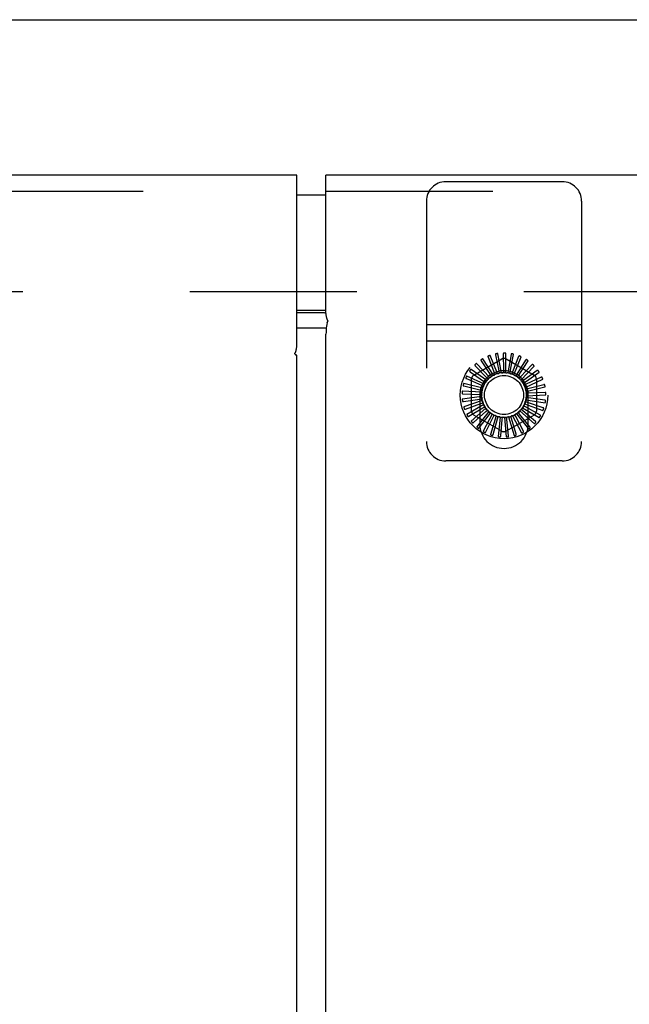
# Model space of a CAD drawing. Header units: inches. Extents: x 0 to 195, y 0 to 126.
# Tile 25 of 41: x 78.08 to 82, y 71.54 to 77.88. Entities that reach past the tile are written whole.
import ezdxf

# ---------------------------------------------------------------- set-up
doc = ezdxf.new("R2010")
doc.units = ezdxf.units.IN
doc.header["$LTSCALE"] = 10.747126
doc.header["$MEASUREMENT"] = 0
doc.linetypes.add('HIDDEN', pattern=[0.2, 0.1, -0.1])
doc.layers.get('0').update_dxf_attribs({"linetype": 'CONTINUOUS'})
for name, color, linetype in [('DEFAULT_2', 8, 'HIDDEN'), ('DIMENSIONS', 7, 'CONTINUOUS'), ('MASTER_DOOR_ASSEMBLY', 7, 'CONTINUOUS'), ('SLAVE_DOOR_ASSEMBLY', 7, 'CONTINUOUS')]:
    doc.layers.add(name, color=color, linetype=linetype)
doc.styles.get("Standard").update_dxf_attribs({"font": 'arial.ttf'})
doc.dimstyles.new('DIMSTYLE_1', dxfattribs={"dimtxt": 0.862069, "dimasz": 1.149425, "dimexe": 0.09, "dimexo": 0.07, "dimgap": 0.0375, "dimtad": 0, "dimtih": 1, "dimtoh": 1, "dimzin": 4, "dimdsep": 46, "dimtxsty": 'Standard', "dimblk": '_FILLED', "dimblk1": '_FILLED', "dimblk2": '_FILLED', "dimcen": 0.09, "dimazin": 1, "dimtfac": 1, "dimtdec": 3, "dimtofl": 0, "dimtmove": 0, "dimatfit": 3, "dimldrblk": '_FILLED', "dimfxl": 0, "dimtolj": 1, "dimtzin": 4, "dimarcsym": 0})

# ---------------------------------------------------------------- blocks, each defined once
blk = doc.blocks.new('_FILLED')
at = {"color": 0, "linetype": 'ByBlock'}
blk.add_solid([(0, 0), (-1, 0.2), (-1, -0.2)], dxfattribs=at)
blk = doc.blocks.new('*D15')
at = {"layer": 'DIMENSIONS', "color": 2, "linetype": 'Continuous'}
for p, q in [((82.0013, 57.7626), (82.0013, 55.7145)), ((82.0013, 56.7489), (79.7025, 56.7489)), ((87.0482, 56.7489), (89.2888, 56.7489))]:
    blk.add_line(p, q, dxfattribs=at)
at = {"layer": 'DIMENSIONS', "color": 2, "linetype": 'Continuous', "xscale": 1.1494252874, "yscale": 1.1494252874, "zscale": 1.1494252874}
blk.add_blockref('_FILLED', (82.0013, 56.7489), dxfattribs=at)
at = {"layer": 'DIMENSIONS', "color": 2, "linetype": 'Continuous', "xscale": 1.1494252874, "yscale": 1.1494252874, "zscale": 1.1494252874, "rotation": 180}
blk.add_blockref('_FILLED', (87.0482, 56.7489), dxfattribs=at)
at = {"layer": 'DIMENSIONS', "color": 2, "linetype": 'Continuous', "insert": (89.7199, 57.18), "char_height": 0.86207, "width": 2.342648, "attachment_point": 1, "line_spacing_factor": 0.9}
blk.add_mtext('5.05', dxfattribs=at)

msp = doc.modelspace()

# ---------------------------------------------------------------- linework, layer by layer
at = {"color": 3, "linetype": 'Continuous'}
msp.add_line((55.9792, 77.8802), (87.3712, 77.8802), dxfattribs=at)
at = {"layer": 'DEFAULT_2', "color": 8, "linetype": 'HIDDEN'}
msp.add_line((57.6772, 76.1302), (85.6732, 76.1302), dxfattribs=at)
at = {"layer": 'MASTER_DOOR_ASSEMBLY', "color": 3, "linetype": 'Continuous'}
for p, q in [((79.8607, 76.8802), (56.3022, 76.8802)), ((79.8607, 75.7797), (79.8607, 76.8802)), ((79.8607, 75.7212), (79.8539, 75.7212)), ((79.8607, 9.1732), (79.8607, 75.7212))]:
    msp.add_line(p, q, dxfattribs=at)
at = {"layer": 'MASTER_DOOR_ASSEMBLY', "color": 8, "linetype": 'HIDDEN'}
msp.add_line((56.3022, 76.7762), (79.8607, 76.7762), dxfattribs=at)
at = {"layer": 'MASTER_DOOR_ASSEMBLY', "color": 7, "linetype": 'Continuous'}
for p, q in [((79.9507, 76.7502), (79.8607, 76.7502)), ((79.8607, 76.0102), (79.9507, 76.0102))]:
    msp.add_line(p, q, dxfattribs=at)
at = {"layer": 'MASTER_DOOR_ASSEMBLY', "color": 3, "linetype": 'Continuous'}
for points in [[(79.849, 75.7335), (79.8495, 75.7343), (79.85, 75.7352), (79.8506, 75.7363), (79.8512, 75.7375), (79.8519, 75.7389), (79.8525, 75.7404), (79.8532, 75.7422), (79.8538, 75.7442), (79.8545, 75.7462), (79.8551, 75.7484), (79.8558, 75.7509), (79.8564, 75.7536), (79.857, 75.7563), (79.8576, 75.7591), (79.8581, 75.762), (79.8586, 75.765), (79.8591, 75.7681), (79.8597, 75.7716), (79.8602, 75.7754), (79.8607, 75.7797)], [(79.8512, 75.7249), (79.8492, 75.7275), (79.8485, 75.7284), (79.8479, 75.7292), (79.8476, 75.7298), (79.8474, 75.7303), (79.8474, 75.7308), (79.8476, 75.7313), (79.8478, 75.7317), (79.8481, 75.7322), (79.849, 75.7335)], [(79.8539, 75.7212), (79.8524, 75.7232), (79.8512, 75.7249)]]:
    msp.add_lwpolyline(points, dxfattribs=at)
at = {"layer": 'SLAVE_DOOR_ASSEMBLY', "color": 3, "linetype": 'Continuous'}
for p, q in [((80.0482, 75.9899), (80.0482, 76.8802)), ((87.0482, 76.8802), (80.0482, 76.8802)), ((80.0247, 75.8949), (79.8607, 75.8949)), ((80.0482, 9.0384), (80.0482, 75.856))]:
    msp.add_line(p, q, dxfattribs=at)
at = {"layer": 'SLAVE_DOOR_ASSEMBLY', "color": 8, "linetype": 'HIDDEN'}
for p, q in [((81.5692, 76.8367), (80.8192, 76.8367)), ((80.0482, 76.7762), (87.0482, 76.7762)), ((80.6942, 76.7117), (80.6942, 75.1647)), ((81.6942, 76.7117), (81.6942, 75.1647)), ((81.6942, 75.9147), (80.6942, 75.9147)), ((81.6942, 75.8107), (80.6942, 75.8107)), ((81.0004, 75.5924), (81.1796, 75.6958)), ((81.1261, 75.5909), (81.0585, 75.696)), ((81.0918, 75.7077), (81.1319, 75.6095)), ((81.1514, 75.6015), (81.1049, 75.7175)), ((81.1399, 75.7227), (81.1607, 75.6186)), ((81.1782, 75.6071), (81.1545, 75.7298)), ((81.1898, 75.7283), (81.1906, 75.6222)), ((81.2056, 75.6075), (81.2056, 75.7325)), ((81.2088, 75.6958), (81.3879, 75.5924)), ((81.24, 75.7243), (81.2206, 75.62)), ((81.2326, 75.6027), (81.2563, 75.7255)), ((81.2885, 75.7109), (81.2497, 75.6122)), ((81.2582, 75.593), (81.3047, 75.709)), ((81.0837, 75.5564), (80.9819, 75.6289)), ((81.0085, 75.6522), (81.0822, 75.5759)), ((81.1032, 75.5757), (81.017, 75.6661)), ((81.0475, 75.6839), (81.1055, 75.5951)), ((81.3336, 75.6886), (81.2768, 75.599)), ((81.2815, 75.5785), (81.3491, 75.6836)), ((81.3736, 75.6582), (81.3009, 75.5809)), ((81.3017, 75.5599), (81.3879, 75.6503)), ((80.9517, 75.5697), (81.0485, 75.5263)), ((81.0681, 75.5338), (80.9545, 75.5858)), ((80.9762, 75.6136), (81.063, 75.5527)), ((80.9859, 75.3603), (80.9859, 75.5671)), ((81.0822, 75.5759), (81.0921, 75.5656)), ((81.1055, 75.5951), (81.1133, 75.5831)), ((81.1319, 75.6095), (81.1373, 75.5963)), ((81.1607, 75.6186), (81.1634, 75.6046)), ((81.1906, 75.6222), (81.1907, 75.6079)), ((81.2206, 75.62), (81.218, 75.606)), ((81.2497, 75.6122), (81.2445, 75.5989)), ((81.2768, 75.599), (81.2692, 75.5869)), ((81.3009, 75.5809), (81.2911, 75.5705)), ((81.318, 75.5378), (81.4197, 75.6103)), ((81.4072, 75.6207), (81.3212, 75.5586)), ((81.3297, 75.513), (81.4434, 75.565)), ((81.433, 75.5776), (81.3368, 75.5328)), ((81.4025, 75.5671), (81.4025, 75.3603)), ((81.0571, 75.5087), (80.9357, 75.5382)), ((80.9361, 75.5219), (81.0393, 75.4976)), ((81.0485, 75.5263), (81.0615, 75.5204)), ((81.063, 75.5527), (81.0747, 75.5445)), ((81.3212, 75.5586), (81.3096, 75.5502)), ((81.3368, 75.5328), (81.3239, 75.5268)), ((81.3473, 75.5046), (81.3335, 75.5011)), ((81.3366, 75.4865), (81.4581, 75.516)), ((81.4503, 75.5303), (81.3473, 75.5046)), ((81.0511, 75.482), (80.9263, 75.4879)), ((81.0502, 75.4546), (80.9265, 75.4368)), ((80.9297, 75.472), (81.0357, 75.4676)), ((81.0357, 75.4676), (81.05, 75.467)), ((81.0378, 75.4376), (81.052, 75.4397)), ((81.0382, 75.4637), (81.0382, 75.2757)), ((81.0393, 75.4976), (81.0532, 75.4943)), ((81.3516, 75.4447), (81.3374, 75.4467)), ((81.3523, 75.4748), (81.3381, 75.4741)), ((81.3384, 75.4591), (81.4632, 75.4651)), ((81.3502, 75.2757), (81.3502, 75.4637)), ((81.4567, 75.4304), (81.3516, 75.4447)), ((81.4582, 75.4806), (81.3523, 75.4748)), ((80.9329, 75.4218), (81.0378, 75.4376)), ((81.0546, 75.4275), (80.9365, 75.3866)), ((80.9456, 75.3731), (81.0456, 75.4085)), ((81.0639, 75.4017), (80.9557, 75.3392)), ((80.9672, 75.3277), (81.0588, 75.3813)), ((81.078, 75.3782), (80.9836, 75.2963)), ((81.0456, 75.4085), (81.0591, 75.4132)), ((81.0588, 75.3813), (81.0711, 75.3885)), ((81.313, 75.3819), (81.4212, 75.3194)), ((81.3332, 75.3876), (81.3208, 75.3947)), ((81.3263, 75.4059), (81.4444, 75.365)), ((81.3451, 75.4153), (81.3316, 75.4199)), ((81.4255, 75.3352), (81.3332, 75.3876)), ((81.3349, 75.4319), (81.4586, 75.4141)), ((81.4456, 75.3813), (81.3451, 75.4153)), ((80.9971, 75.2872), (81.0768, 75.3572)), ((81.1796, 75.2316), (81.0004, 75.335)), ((81.0963, 75.3577), (81.0191, 75.2595)), ((81.0341, 75.2531), (81.0991, 75.3369)), ((81.1181, 75.3411), (81.0609, 75.2301)), ((81.0768, 75.3572), (81.0875, 75.3666)), ((81.0768, 75.2266), (81.1248, 75.3212)), ((81.0991, 75.3369), (81.1078, 75.3482)), ((81.1427, 75.329), (81.1075, 75.209)), ((81.1248, 75.3212), (81.1312, 75.3339)), ((81.153, 75.3106), (81.1569, 75.3243)), ((81.1691, 75.3216), (81.1573, 75.1972)), ((81.1827, 75.3056), (81.184, 75.3198)), ((81.1965, 75.3195), (81.2084, 75.1951)), ((81.3879, 75.335), (81.2088, 75.2316)), ((81.2128, 75.3063), (81.2114, 75.3205)), ((81.2237, 75.3225), (81.2589, 75.2026)), ((81.2423, 75.3127), (81.2382, 75.3263)), ((81.2729, 75.2111), (81.2423, 75.3127)), ((81.2499, 75.3307), (81.3072, 75.2196)), ((81.27, 75.3245), (81.2634, 75.3371)), ((81.2659, 75.3395), (81.2662, 75.3396)), ((81.3193, 75.2305), (81.27, 75.3245)), ((81.2741, 75.3436), (81.3513, 75.2454)), ((81.295, 75.3414), (81.2861, 75.3525)), ((81.3611, 75.2584), (81.295, 75.3414)), ((81.2954, 75.3609), (81.3898, 75.2791)), ((81.3163, 75.3627), (81.3055, 75.3719)), ((81.397, 75.2937), (81.3163, 75.3627)), ((81.1238, 75.2086), (81.153, 75.3106)), ((81.1734, 75.1999), (81.1827, 75.3056)), ((81.2237, 75.2008), (81.2128, 75.3063)), ((81.5692, 75.0397), (80.8192, 75.0397))]:
    msp.add_line(p, q, dxfattribs=at)
at = {"layer": 'SLAVE_DOOR_ASSEMBLY', "color": 7, "linetype": 'Continuous'}
for p, q in [((80.0482, 76.7502), (79.8607, 76.7502)), ((79.8607, 76.0102), (80.0482, 76.0102)), ((79.8607, 75.9943), (80.0247, 75.9943))]:
    msp.add_line(p, q, dxfattribs=at)
for points in [[(80.0247, 75.9943), (80.0302, 75.9943), (80.0355, 75.9941), (80.0409, 75.9937), (80.0461, 75.9932), (80.0482, 75.993)], [(80.055, 75.9314), (80.0529, 75.9188), (80.0512, 75.9063), (80.0499, 75.8937), (80.0489, 75.8812), (80.0484, 75.8686), (80.0482, 75.856)]]:
    msp.add_lwpolyline(points, dxfattribs=at)
at = {"layer": 'SLAVE_DOOR_ASSEMBLY', "color": 3, "linetype": 'Continuous'}
for points in [[(80.0599, 75.9378), (80.0606, 75.9388), (80.061, 75.9396), (80.0613, 75.9402), (80.0615, 75.9407), (80.0614, 75.9412), (80.0612, 75.9417), (80.0609, 75.9422), (80.0605, 75.9428), (80.06, 75.9435), (80.0595, 75.9443), (80.0589, 75.9454), (80.0581, 75.9467), (80.0574, 75.9483), (80.0566, 75.9501), (80.0558, 75.952), (80.0551, 75.9541), (80.0544, 75.9563), (80.0537, 75.9587), (80.053, 75.9616), (80.0522, 75.9648), (80.0515, 75.9683), (80.0508, 75.9721), (80.0501, 75.9762), (80.0494, 75.9804), (80.0488, 75.985), (80.0482, 75.9899)], [(80.0499, 75.8933), (80.0461, 75.8938), (80.0409, 75.8943), (80.0355, 75.8946), (80.0302, 75.8948), (80.0247, 75.8949)], [(80.055, 75.9314), (80.0565, 75.9334), (80.0578, 75.9352), (80.0599, 75.9378)]]:
    msp.add_lwpolyline(points, dxfattribs=at)
at = {"layer": 'SLAVE_DOOR_ASSEMBLY', "color": 8, "linetype": 'HIDDEN'}
for points in [[(81.0585, 75.696), (81.0584, 75.6961), (81.0582, 75.6962), (81.0581, 75.6963), (81.0579, 75.6963), (81.0577, 75.6963), (81.0575, 75.6963), (81.0573, 75.6962), (81.057, 75.6962), (81.0568, 75.6961), (81.0566, 75.696), (81.0563, 75.6959), (81.0561, 75.6959), (81.0559, 75.6957), (81.0556, 75.6956), (81.0553, 75.6955), (81.0551, 75.6954), (81.0548, 75.6952), (81.0545, 75.6951), (81.0542, 75.6949), (81.0539, 75.6947)], [(81.0922, 75.714), (81.0918, 75.7138), (81.0915, 75.7135), (81.0912, 75.7132), (81.091, 75.7128), (81.0909, 75.7124), (81.0908, 75.712), (81.0908, 75.7115), (81.0909, 75.711), (81.0909, 75.7105), (81.0911, 75.71), (81.0912, 75.7094), (81.0914, 75.7089), (81.0916, 75.7083), (81.0918, 75.7077)], [(81.1049, 75.7175), (81.1048, 75.7176), (81.1047, 75.7177), (81.1045, 75.7178), (81.1044, 75.7179), (81.1042, 75.7179), (81.104, 75.7179), (81.1037, 75.7179), (81.1035, 75.7179), (81.1033, 75.7179), (81.103, 75.7179), (81.1028, 75.7178), (81.1025, 75.7178), (81.1023, 75.7177), (81.102, 75.7177), (81.1017, 75.7176), (81.1014, 75.7175), (81.1011, 75.7174), (81.1008, 75.7173), (81.1005, 75.7172), (81.1003, 75.7171)], [(81.1414, 75.7288), (81.141, 75.7286), (81.1406, 75.7284), (81.1403, 75.7282), (81.14, 75.7278), (81.1398, 75.7275), (81.1397, 75.727), (81.1396, 75.7266), (81.1395, 75.7261), (81.1395, 75.7256), (81.1395, 75.725), (81.1396, 75.7245), (81.1397, 75.7239), (81.1397, 75.7233), (81.1399, 75.7227)], [(81.1545, 75.7298), (81.1545, 75.7299), (81.1544, 75.7301), (81.1542, 75.7302), (81.1541, 75.7303), (81.1539, 75.7304), (81.1537, 75.7304), (81.1535, 75.7305), (81.1533, 75.7305), (81.153, 75.7305), (81.1528, 75.7305), (81.1525, 75.7305), (81.1523, 75.7305), (81.152, 75.7305), (81.1517, 75.7305), (81.1514, 75.7305), (81.1511, 75.7305), (81.1508, 75.7305), (81.1505, 75.7304), (81.1502, 75.7304), (81.1498, 75.7303)], [(81.1925, 75.734), (81.1921, 75.7339), (81.1917, 75.7338), (81.1913, 75.7336), (81.191, 75.7333), (81.1907, 75.733), (81.1905, 75.7326), (81.1903, 75.7322), (81.1902, 75.7317), (81.1901, 75.7312), (81.19, 75.7306), (81.1899, 75.7301), (81.1899, 75.7295), (81.1899, 75.7289), (81.1898, 75.7283)], [(81.2056, 75.7325), (81.2056, 75.7326), (81.2055, 75.7328), (81.2054, 75.7329), (81.2053, 75.733), (81.2051, 75.7332), (81.2049, 75.7333), (81.2047, 75.7333), (81.2045, 75.7334), (81.2043, 75.7335), (81.204, 75.7335), (81.2038, 75.7336), (81.2035, 75.7337), (81.2033, 75.7337), (81.203, 75.7337), (81.2027, 75.7338), (81.2024, 75.7338), (81.2021, 75.7338), (81.2018, 75.7339), (81.2015, 75.7339), (81.2012, 75.7339)], [(81.2437, 75.7294), (81.2433, 75.7294), (81.2428, 75.7294), (81.2424, 75.7293), (81.2421, 75.729), (81.2417, 75.7288), (81.2415, 75.7284), (81.2412, 75.728), (81.241, 75.7276), (81.2408, 75.7271), (81.2406, 75.7266), (81.2404, 75.7261), (81.2403, 75.7255), (81.2401, 75.7249), (81.24, 75.7243)], [(81.2563, 75.7255), (81.2563, 75.7256), (81.2562, 75.7258), (81.2561, 75.7259), (81.256, 75.7261), (81.2559, 75.7262), (81.2557, 75.7264), (81.2555, 75.7265), (81.2554, 75.7266), (81.2551, 75.7267), (81.2549, 75.7268), (81.2547, 75.7269), (81.2545, 75.727), (81.2542, 75.7271), (81.2539, 75.7272), (81.2537, 75.7273), (81.2534, 75.7274), (81.2531, 75.7275), (81.2528, 75.7275), (81.2524, 75.7276), (81.2521, 75.7277)], [(81.2931, 75.7152), (81.2927, 75.7153), (81.2922, 75.7154), (81.2918, 75.7153), (81.2914, 75.7152), (81.291, 75.715), (81.2907, 75.7147), (81.2904, 75.7144), (81.2901, 75.714), (81.2898, 75.7136), (81.2895, 75.7131), (81.2892, 75.7126), (81.289, 75.7121), (81.2887, 75.7115), (81.2885, 75.7109)], [(81.3047, 75.709), (81.3047, 75.7091), (81.3047, 75.7093), (81.3047, 75.7095), (81.3046, 75.7096), (81.3045, 75.7098), (81.3043, 75.71), (81.3042, 75.7101), (81.304, 75.7103), (81.3038, 75.7104), (81.3036, 75.7106), (81.3034, 75.7107), (81.3032, 75.7108), (81.303, 75.711), (81.3027, 75.7111), (81.3025, 75.7113), (81.3022, 75.7114), (81.3019, 75.7115), (81.3016, 75.7117), (81.3013, 75.7118), (81.301, 75.712)], [(81.3389, 75.692), (81.3385, 75.6922), (81.3381, 75.6923), (81.3377, 75.6923), (81.3373, 75.6922), (81.3369, 75.6921), (81.3365, 75.6919), (81.3361, 75.6916), (81.3357, 75.6913), (81.3353, 75.691), (81.335, 75.6905), (81.3346, 75.6901), (81.3343, 75.6896), (81.3339, 75.6891), (81.3336, 75.6886)], [(80.9819, 75.6289), (80.9817, 75.629), (80.9816, 75.629), (80.9814, 75.629), (80.9812, 75.629), (80.981, 75.6289), (80.9808, 75.6288), (80.9807, 75.6287), (80.9805, 75.6285), (80.9803, 75.6284), (80.9801, 75.6283), (80.9799, 75.6281), (80.9797, 75.6279), (80.9795, 75.6277), (80.9793, 75.6275), (80.9791, 75.6273), (80.9789, 75.6271), (80.9787, 75.6268), (80.9785, 75.6266), (80.9783, 75.6264), (80.9782, 75.6261)], [(81.0065, 75.6582), (81.0062, 75.6578), (81.006, 75.6574), (81.0059, 75.657), (81.0058, 75.6566), (81.0059, 75.6562), (81.006, 75.6558), (81.0061, 75.6553), (81.0064, 75.6549), (81.0066, 75.6544), (81.0069, 75.654), (81.0073, 75.6535), (81.0077, 75.6531), (81.0081, 75.6526), (81.0085, 75.6522)], [(81.017, 75.6661), (81.0168, 75.6662), (81.0167, 75.6663), (81.0165, 75.6663), (81.0163, 75.6663), (81.0161, 75.6662), (81.0159, 75.6662), (81.0157, 75.6661), (81.0155, 75.666), (81.0153, 75.6659), (81.0151, 75.6658), (81.0149, 75.6657), (81.0147, 75.6655), (81.0144, 75.6654), (81.0142, 75.6652), (81.014, 75.665), (81.0137, 75.6649), (81.0135, 75.6647), (81.0133, 75.6645), (81.013, 75.6642), (81.0127, 75.664)], [(81.0467, 75.6902), (81.0463, 75.6899), (81.0461, 75.6896), (81.0459, 75.6892), (81.0457, 75.6888), (81.0457, 75.6884), (81.0457, 75.6879), (81.0458, 75.6875), (81.0459, 75.687), (81.0461, 75.6865), (81.0463, 75.686), (81.0466, 75.6855), (81.0469, 75.685), (81.0472, 75.6844), (81.0475, 75.6839)], [(81.3491, 75.6836), (81.3492, 75.6838), (81.3492, 75.684), (81.3492, 75.6841), (81.3491, 75.6843), (81.349, 75.6845), (81.3489, 75.6847), (81.3488, 75.6848), (81.3487, 75.685), (81.3485, 75.6852), (81.3484, 75.6854), (81.3482, 75.6856), (81.348, 75.6857), (81.3478, 75.6859), (81.3476, 75.6861), (81.3474, 75.6863), (81.3471, 75.6865), (81.3469, 75.6867), (81.3466, 75.6869), (81.3464, 75.687), (81.3461, 75.6872)], [(81.3795, 75.6604), (81.3791, 75.6607), (81.3788, 75.6609), (81.3783, 75.661), (81.3779, 75.661), (81.3775, 75.661), (81.3771, 75.6609), (81.3766, 75.6607), (81.3762, 75.6604), (81.3758, 75.6601), (81.3753, 75.6598), (81.3749, 75.6594), (81.3745, 75.659), (81.374, 75.6586), (81.3736, 75.6582)], [(81.3879, 75.6503), (81.388, 75.6505), (81.3881, 75.6506), (81.3881, 75.6508), (81.3881, 75.651), (81.388, 75.6512), (81.388, 75.6514), (81.3879, 75.6516), (81.3878, 75.6518), (81.3877, 75.652), (81.3875, 75.6522), (81.3874, 75.6524), (81.3872, 75.6526), (81.3871, 75.6528), (81.3869, 75.6531), (81.3867, 75.6533), (81.3865, 75.6535), (81.3863, 75.6537), (81.3861, 75.654), (81.3859, 75.6542), (81.3856, 75.6545)], [(80.9477, 75.5745), (80.9475, 75.574), (80.9475, 75.5736), (80.9475, 75.5732), (80.9476, 75.5728), (80.9478, 75.5724), (80.9481, 75.5721), (80.9484, 75.5717), (80.9488, 75.5714), (80.9492, 75.5711), (80.9496, 75.5708), (80.9501, 75.5705), (80.9506, 75.5702), (80.9512, 75.5699), (80.9517, 75.5697)], [(80.9545, 75.5858), (80.9543, 75.5858), (80.9541, 75.5858), (80.954, 75.5857), (80.9538, 75.5857), (80.9536, 75.5856), (80.9535, 75.5854), (80.9533, 75.5853), (80.9531, 75.5851), (80.953, 75.5849), (80.9528, 75.5848), (80.9527, 75.5846), (80.9525, 75.5843), (80.9524, 75.5841), (80.9522, 75.5839), (80.9521, 75.5837), (80.9519, 75.5834), (80.9518, 75.5831), (80.9516, 75.5828), (80.9514, 75.5825), (80.9513, 75.5822)], [(80.9731, 75.6191), (80.9729, 75.6187), (80.9727, 75.6183), (80.9727, 75.6179), (80.9727, 75.6175), (80.9728, 75.6171), (80.973, 75.6167), (80.9733, 75.6163), (80.9736, 75.6159), (80.9739, 75.6155), (80.9743, 75.6151), (80.9747, 75.6147), (80.9752, 75.6144), (80.9757, 75.614), (80.9762, 75.6136)], [(81.0921, 75.5656), (81.0919, 75.5651), (81.0917, 75.5645), (81.0914, 75.5639), (81.091, 75.5634), (81.0906, 75.563), (81.0902, 75.5625)], [(81.1032, 75.5757), (81.1051, 75.5769), (81.1069, 75.5781), (81.1088, 75.5793), (81.1107, 75.5804)], [(81.1133, 75.5831), (81.1129, 75.5826), (81.1126, 75.5821), (81.1122, 75.5816), (81.1117, 75.5812), (81.1113, 75.5808), (81.1107, 75.5804)], [(81.1261, 75.5909), (81.1281, 75.5917), (81.1302, 75.5925), (81.1323, 75.5933), (81.1343, 75.5941)], [(81.1373, 75.5963), (81.1369, 75.5958), (81.1365, 75.5954), (81.136, 75.595), (81.1355, 75.5946), (81.1349, 75.5943), (81.1343, 75.5941)], [(81.1514, 75.6015), (81.1535, 75.6019), (81.1557, 75.6023), (81.1579, 75.6027), (81.1601, 75.6031)], [(81.1634, 75.6046), (81.1629, 75.6043), (81.1624, 75.6039), (81.1619, 75.6036), (81.1613, 75.6034), (81.1607, 75.6032), (81.1601, 75.6031)], [(81.1782, 75.6071), (81.1804, 75.6071), (81.1827, 75.6071), (81.1849, 75.6071), (81.1871, 75.607)], [(81.1907, 75.6079), (81.1901, 75.6076), (81.1895, 75.6074), (81.1889, 75.6072), (81.1883, 75.6071), (81.1877, 75.607), (81.1871, 75.607)], [(81.2056, 75.6075), (81.2078, 75.6071), (81.21, 75.6067), (81.2122, 75.6063), (81.2143, 75.6058)], [(81.218, 75.606), (81.2174, 75.6058), (81.2168, 75.6057), (81.2162, 75.6056), (81.2156, 75.6056), (81.2149, 75.6057), (81.2143, 75.6058)], [(81.2326, 75.6027), (81.2347, 75.6019), (81.2368, 75.6011), (81.2388, 75.6003), (81.2409, 75.5994)], [(81.2445, 75.5989), (81.2439, 75.5988), (81.2433, 75.5988), (81.2426, 75.5989), (81.242, 75.599), (81.2414, 75.5992), (81.2409, 75.5994)], [(81.2582, 75.593), (81.2601, 75.5918), (81.262, 75.5906), (81.2639, 75.5894), (81.2657, 75.5881)], [(81.2692, 75.5869), (81.2686, 75.587), (81.268, 75.5871), (81.2674, 75.5873), (81.2668, 75.5875), (81.2662, 75.5878), (81.2657, 75.5881)], [(81.2815, 75.5785), (81.2832, 75.577), (81.2848, 75.5755), (81.2864, 75.5739), (81.2879, 75.5723)], [(81.2911, 75.5705), (81.2905, 75.5707), (81.29, 75.5709), (81.2894, 75.5712), (81.2889, 75.5715), (81.2884, 75.5719), (81.2879, 75.5723)], [(81.4134, 75.6218), (81.4131, 75.6222), (81.4127, 75.6224), (81.4124, 75.6226), (81.4119, 75.6227), (81.4115, 75.6227), (81.4111, 75.6227), (81.4106, 75.6226), (81.4102, 75.6224), (81.4097, 75.6222), (81.4092, 75.622), (81.4087, 75.6217), (81.4082, 75.6214), (81.4077, 75.6211), (81.4072, 75.6207)], [(81.4197, 75.6103), (81.4199, 75.6104), (81.42, 75.6106), (81.42, 75.6107), (81.42, 75.6109), (81.42, 75.6111), (81.42, 75.6113), (81.4199, 75.6115), (81.4199, 75.6118), (81.4198, 75.612), (81.4197, 75.6122), (81.4196, 75.6124), (81.4195, 75.6127), (81.4194, 75.6129), (81.4193, 75.6132), (81.4191, 75.6134), (81.419, 75.6137), (81.4188, 75.614), (81.4187, 75.6142), (81.4185, 75.6145), (81.4183, 75.6147)], [(81.4393, 75.5775), (81.4391, 75.5779), (81.4388, 75.5782), (81.4385, 75.5784), (81.4381, 75.5786), (81.4377, 75.5787), (81.4372, 75.5788), (81.4368, 75.5787), (81.4363, 75.5787), (81.4358, 75.5786), (81.4353, 75.5784), (81.4347, 75.5782), (81.4342, 75.578), (81.4336, 75.5778), (81.433, 75.5776)], [(81.4434, 75.565), (81.4436, 75.5651), (81.4437, 75.5652), (81.4437, 75.5653), (81.4438, 75.5655), (81.4438, 75.5657), (81.4438, 75.5659), (81.4438, 75.5661), (81.4438, 75.5664), (81.4438, 75.5666), (81.4437, 75.5668), (81.4437, 75.5671), (81.4436, 75.5673), (81.4436, 75.5676), (81.4435, 75.5679), (81.4434, 75.5681), (81.4433, 75.5684), (81.4432, 75.5687), (81.4431, 75.569), (81.443, 75.5693), (81.4428, 75.5697)], [(80.9312, 75.5258), (80.9311, 75.5254), (80.9311, 75.5249), (80.9312, 75.5245), (80.9314, 75.5242), (80.9317, 75.5238), (80.932, 75.5235), (80.9324, 75.5232), (80.9328, 75.523), (80.9333, 75.5228), (80.9338, 75.5225), (80.9343, 75.5224), (80.9349, 75.5222), (80.9355, 75.522), (80.9361, 75.5219)], [(80.9357, 75.5382), (80.9355, 75.5382), (80.9354, 75.5382), (80.9352, 75.5381), (80.935, 75.538), (80.9349, 75.5378), (80.9348, 75.5377), (80.9346, 75.5375), (80.9345, 75.5373), (80.9344, 75.5371), (80.9343, 75.5369), (80.9342, 75.5367), (80.9341, 75.5364), (80.9339, 75.5362), (80.9338, 75.5359), (80.9337, 75.5357), (80.9336, 75.5354), (80.9335, 75.5351), (80.9334, 75.5348), (80.9334, 75.5345), (80.9333, 75.5342)], [(81.0571, 75.5087), (81.058, 75.5108), (81.059, 75.5128), (81.0599, 75.5148), (81.0609, 75.5168)], [(81.0615, 75.5204), (81.0616, 75.5198), (81.0616, 75.5192), (81.0615, 75.5185), (81.0613, 75.5179), (81.0611, 75.5173), (81.0609, 75.5168)], [(81.0681, 75.5338), (81.0694, 75.5357), (81.0707, 75.5375), (81.072, 75.5393), (81.0733, 75.5411)], [(81.0747, 75.5445), (81.0746, 75.5439), (81.0744, 75.5433), (81.0742, 75.5427), (81.074, 75.5421), (81.0737, 75.5416), (81.0733, 75.5411)], [(81.0837, 75.5564), (81.0853, 75.558), (81.0869, 75.5595), (81.0885, 75.561), (81.0902, 75.5625)], [(81.3017, 75.5599), (81.303, 75.5581), (81.3043, 75.5563), (81.3056, 75.5545), (81.3068, 75.5526)], [(81.3096, 75.5502), (81.3091, 75.5505), (81.3085, 75.5508), (81.308, 75.5512), (81.3076, 75.5517), (81.3072, 75.5521), (81.3068, 75.5526)], [(81.318, 75.5378), (81.3189, 75.5358), (81.3198, 75.5338), (81.3207, 75.5317), (81.3216, 75.5297)], [(81.3239, 75.5268), (81.3234, 75.5272), (81.323, 75.5276), (81.3225, 75.5281), (81.3222, 75.5286), (81.3219, 75.5291), (81.3216, 75.5297)], [(81.3297, 75.513), (81.3303, 75.5109), (81.3308, 75.5087), (81.3313, 75.5066), (81.3318, 75.5044)], [(81.3335, 75.5011), (81.3331, 75.5016), (81.3327, 75.5021), (81.3324, 75.5026), (81.3321, 75.5032), (81.3319, 75.5038), (81.3318, 75.5044)], [(81.4564, 75.529), (81.4563, 75.5295), (81.4561, 75.5298), (81.4558, 75.5301), (81.4554, 75.5304), (81.4551, 75.5306), (81.4546, 75.5307), (81.4542, 75.5308), (81.4537, 75.5308), (81.4532, 75.5308), (81.4526, 75.5307), (81.452, 75.5307), (81.4515, 75.5306), (81.4509, 75.5304), (81.4503, 75.5303)], [(81.4581, 75.516), (81.4582, 75.516), (81.4584, 75.5161), (81.4585, 75.5163), (81.4586, 75.5164), (81.4586, 75.5166), (81.4587, 75.5168), (81.4587, 75.5171), (81.4587, 75.5173), (81.4587, 75.5175), (81.4587, 75.5178), (81.4587, 75.518), (81.4587, 75.5183), (81.4587, 75.5185), (81.4587, 75.5188), (81.4587, 75.5191), (81.4586, 75.5194), (81.4586, 75.5197), (81.4585, 75.52), (81.4585, 75.5203), (81.4584, 75.5207)], [(80.9242, 75.4749), (80.9242, 75.4745), (80.9243, 75.474), (80.9245, 75.4737), (80.9247, 75.4733), (80.9251, 75.4731), (80.9254, 75.4728), (80.9258, 75.4726), (80.9263, 75.4724), (80.9268, 75.4723), (80.9274, 75.4722), (80.9279, 75.4721), (80.9285, 75.472), (80.9291, 75.472), (80.9297, 75.472)], [(80.9263, 75.4879), (80.9261, 75.4879), (80.9259, 75.4878), (80.9258, 75.4877), (80.9257, 75.4876), (80.9256, 75.4874), (80.9255, 75.4872), (80.9254, 75.487), (80.9253, 75.4868), (80.9252, 75.4866), (80.9251, 75.4864), (80.9251, 75.4861), (80.925, 75.4859), (80.9249, 75.4856), (80.9249, 75.4854), (80.9248, 75.4851), (80.9248, 75.4848), (80.9247, 75.4845), (80.9247, 75.4841), (80.9247, 75.4838), (80.9246, 75.4835)], [(81.05, 75.467), (81.0502, 75.4665), (81.0504, 75.4659), (81.0506, 75.4653), (81.0507, 75.4647), (81.0507, 75.4641), (81.0507, 75.4634)], [(81.0502, 75.4546), (81.0503, 75.4568), (81.0504, 75.459), (81.0505, 75.4612), (81.0507, 75.4634)], [(81.0511, 75.482), (81.0516, 75.4841), (81.0521, 75.4863), (81.0527, 75.4885), (81.0532, 75.4906)], [(81.052, 75.4397), (81.0523, 75.4392), (81.0526, 75.4387), (81.0529, 75.4381), (81.0531, 75.4375), (81.0533, 75.4369), (81.0533, 75.4363)], [(81.0532, 75.4943), (81.0534, 75.4937), (81.0535, 75.4931), (81.0535, 75.4924), (81.0535, 75.4918), (81.0534, 75.4912), (81.0532, 75.4906)], [(81.3366, 75.4865), (81.3368, 75.4843), (81.3369, 75.4821), (81.337, 75.4798), (81.337, 75.4776)], [(81.3374, 75.4467), (81.3372, 75.4473), (81.3371, 75.4479), (81.337, 75.4485), (81.3369, 75.4491), (81.337, 75.4497), (81.3371, 75.4503)], [(81.3381, 75.4741), (81.3378, 75.4746), (81.3375, 75.4752), (81.3373, 75.4758), (81.3371, 75.4764), (81.337, 75.477), (81.337, 75.4776)], [(81.3384, 75.4591), (81.3381, 75.4569), (81.3378, 75.4547), (81.3374, 75.4525), (81.3371, 75.4503)], [(81.4641, 75.4782), (81.464, 75.4787), (81.4639, 75.4791), (81.4636, 75.4794), (81.4633, 75.4797), (81.463, 75.48), (81.4626, 75.4802), (81.4622, 75.4803), (81.4617, 75.4805), (81.4612, 75.4806), (81.4606, 75.4806), (81.4601, 75.4806), (81.4595, 75.4807), (81.4589, 75.4807), (81.4582, 75.4806)], [(81.4632, 75.4651), (81.4634, 75.4651), (81.4635, 75.4652), (81.4636, 75.4653), (81.4638, 75.4655), (81.4639, 75.4656), (81.4639, 75.4658), (81.464, 75.466), (81.4641, 75.4662), (81.4641, 75.4665), (81.4642, 75.4667), (81.4642, 75.467), (81.4643, 75.4672), (81.4643, 75.4675), (81.4643, 75.4678), (81.4644, 75.468), (81.4644, 75.4683), (81.4644, 75.4687), (81.4644, 75.469), (81.4644, 75.4693), (81.4644, 75.4696)], [(80.9265, 75.4368), (80.9264, 75.4367), (80.9262, 75.4366), (80.9261, 75.4365), (80.926, 75.4363), (80.9259, 75.4361), (80.9259, 75.436), (80.9258, 75.4357), (80.9258, 75.4355), (80.9257, 75.4353), (80.9257, 75.4351), (80.9257, 75.4348), (80.9257, 75.4345), (80.9256, 75.4343), (80.9256, 75.434), (80.9257, 75.4337), (80.9257, 75.4334), (80.9257, 75.4331), (80.9257, 75.4328), (80.9257, 75.4324), (80.9258, 75.4321)], [(80.9269, 75.4236), (80.927, 75.4232), (80.9272, 75.4228), (80.9275, 75.4224), (80.9278, 75.4222), (80.9281, 75.422), (80.9286, 75.4218), (80.929, 75.4217), (80.9295, 75.4216), (80.93, 75.4216), (80.9306, 75.4215), (80.9311, 75.4216), (80.9317, 75.4216), (80.9323, 75.4217), (80.9329, 75.4218)], [(80.9365, 75.3866), (80.9363, 75.3865), (80.9362, 75.3864), (80.9361, 75.3862), (80.936, 75.3861), (80.936, 75.3859), (80.936, 75.3857), (80.9359, 75.3855), (80.9359, 75.3852), (80.936, 75.385), (80.936, 75.3848), (80.936, 75.3845), (80.936, 75.3842), (80.9361, 75.384), (80.9361, 75.3837), (80.9362, 75.3834), (80.9362, 75.3831), (80.9363, 75.3828), (80.9364, 75.3825), (80.9365, 75.3822), (80.9366, 75.3819)], [(81.0546, 75.4275), (81.0542, 75.4297), (81.0539, 75.4319), (81.0536, 75.4341), (81.0533, 75.4363)], [(81.0591, 75.4132), (81.0595, 75.4128), (81.0599, 75.4123), (81.0603, 75.4118), (81.0606, 75.4113), (81.0609, 75.4107), (81.0611, 75.4101)], [(81.0639, 75.4017), (81.0632, 75.4038), (81.0624, 75.4059), (81.0617, 75.408), (81.0611, 75.4101)], [(81.0711, 75.3885), (81.0716, 75.3882), (81.0721, 75.3878), (81.0725, 75.3874), (81.0729, 75.3869), (81.0733, 75.3864), (81.0736, 75.3859)], [(81.078, 75.3782), (81.0769, 75.3801), (81.0758, 75.382), (81.0747, 75.384), (81.0736, 75.3859)], [(81.3055, 75.3719), (81.3056, 75.3725), (81.3058, 75.3731), (81.3061, 75.3737), (81.3064, 75.3742), (81.3067, 75.3747), (81.3071, 75.3752)], [(81.313, 75.3819), (81.3116, 75.3802), (81.3101, 75.3785), (81.3086, 75.3769), (81.3071, 75.3752)], [(81.3208, 75.3947), (81.3209, 75.3953), (81.321, 75.3959), (81.3211, 75.3965), (81.3213, 75.3971), (81.3215, 75.3977), (81.3218, 75.3982)], [(81.3263, 75.4059), (81.3253, 75.4039), (81.3241, 75.402), (81.323, 75.4001), (81.3218, 75.3982)], [(81.3316, 75.4199), (81.3315, 75.4205), (81.3315, 75.4211), (81.3315, 75.4217), (81.3316, 75.4224), (81.3317, 75.423), (81.3319, 75.4235)], [(81.3349, 75.4319), (81.3342, 75.4298), (81.3335, 75.4277), (81.3327, 75.4256), (81.3319, 75.4235)], [(81.4501, 75.3769), (81.4502, 75.3773), (81.4502, 75.3777), (81.4502, 75.3782), (81.45, 75.3786), (81.4498, 75.3789), (81.4495, 75.3792), (81.4491, 75.3796), (81.4487, 75.3798), (81.4483, 75.3801), (81.4478, 75.3804), (81.4473, 75.3806), (81.4468, 75.3808), (81.4462, 75.3811), (81.4456, 75.3813)], [(81.4619, 75.4269), (81.462, 75.4273), (81.4619, 75.4278), (81.4617, 75.4282), (81.4615, 75.4285), (81.4612, 75.4288), (81.4609, 75.4291), (81.4605, 75.4293), (81.46, 75.4295), (81.4595, 75.4297), (81.459, 75.4299), (81.4585, 75.43), (81.4579, 75.4301), (81.4573, 75.4303), (81.4567, 75.4304)], [(81.4586, 75.4141), (81.4588, 75.4142), (81.4589, 75.4142), (81.4591, 75.4143), (81.4592, 75.4144), (81.4593, 75.4146), (81.4595, 75.4147), (81.4596, 75.4149), (81.4597, 75.4151), (81.4598, 75.4153), (81.4599, 75.4156), (81.46, 75.4158), (81.4601, 75.416), (81.4601, 75.4163), (81.4602, 75.4166), (81.4603, 75.4168), (81.4604, 75.4171), (81.4604, 75.4174), (81.4605, 75.4177), (81.4606, 75.4181), (81.4606, 75.4184)], [(80.9393, 75.3738), (80.9395, 75.3733), (80.9398, 75.373), (80.9401, 75.3727), (80.9405, 75.3725), (80.9409, 75.3724), (80.9413, 75.3723), (80.9418, 75.3722), (80.9423, 75.3723), (80.9428, 75.3723), (80.9433, 75.3724), (80.9439, 75.3725), (80.9444, 75.3727), (80.945, 75.3729), (80.9456, 75.3731)], [(80.9557, 75.3392), (80.9556, 75.3391), (80.9555, 75.339), (80.9554, 75.3388), (80.9554, 75.3386), (80.9554, 75.3384), (80.9554, 75.3382), (80.9554, 75.338), (80.9555, 75.3378), (80.9555, 75.3375), (80.9556, 75.3373), (80.9556, 75.3371), (80.9557, 75.3368), (80.9558, 75.3366), (80.9559, 75.3363), (80.956, 75.336), (80.9562, 75.3358), (80.9563, 75.3355), (80.9564, 75.3352), (80.9566, 75.3349), (80.9567, 75.3346)], [(80.961, 75.3271), (80.9612, 75.3268), (80.9615, 75.3265), (80.9619, 75.3263), (80.9623, 75.3261), (80.9627, 75.3261), (80.9632, 75.3261), (80.9636, 75.3261), (80.9641, 75.3262), (80.9646, 75.3264), (80.9651, 75.3266), (80.9656, 75.3268), (80.9662, 75.3271), (80.9667, 75.3274), (80.9672, 75.3277)], [(81.0875, 75.3666), (81.0881, 75.3664), (81.0886, 75.3661), (81.0892, 75.3658), (81.0897, 75.3654), (81.0901, 75.365), (81.0905, 75.3645)], [(81.0963, 75.3577), (81.0948, 75.3594), (81.0934, 75.3611), (81.0919, 75.3628), (81.0905, 75.3645)], [(81.1078, 75.3482), (81.1084, 75.3481), (81.109, 75.3479), (81.1096, 75.3477), (81.1102, 75.3474), (81.1107, 75.347), (81.1112, 75.3467)], [(81.1181, 75.3411), (81.1164, 75.3425), (81.1146, 75.3438), (81.1129, 75.3452), (81.1112, 75.3467)], [(81.1312, 75.3339), (81.1319, 75.3339), (81.1325, 75.3339), (81.1331, 75.3337), (81.1337, 75.3336), (81.1343, 75.3333), (81.1348, 75.3331)], [(81.1427, 75.329), (81.1407, 75.3299), (81.1387, 75.331), (81.1368, 75.332), (81.1348, 75.3331)], [(81.1569, 75.3243), (81.1576, 75.3245), (81.1582, 75.3245), (81.1588, 75.3245), (81.1594, 75.3245), (81.16, 75.3244), (81.1606, 75.3242)], [(81.1691, 75.3216), (81.167, 75.3222), (81.1649, 75.3229), (81.1627, 75.3235), (81.1606, 75.3242)], [(81.184, 75.3198), (81.1846, 75.32), (81.1852, 75.3202), (81.1858, 75.3203), (81.1864, 75.3204), (81.187, 75.3204), (81.1876, 75.3204)], [(81.1965, 75.3195), (81.1943, 75.3196), (81.192, 75.3199), (81.1898, 75.3201), (81.1876, 75.3204)], [(81.2114, 75.3205), (81.2119, 75.3208), (81.2125, 75.3211), (81.2131, 75.3213), (81.2137, 75.3215), (81.2143, 75.3217), (81.2149, 75.3217)], [(81.2237, 75.3225), (81.2215, 75.3223), (81.2193, 75.322), (81.2171, 75.3219), (81.2149, 75.3217)], [(81.2382, 75.3263), (81.2386, 75.3268), (81.2391, 75.3271), (81.2397, 75.3275), (81.2402, 75.3278), (81.2408, 75.328), (81.2414, 75.3282)], [(81.2499, 75.3307), (81.2478, 75.33), (81.2457, 75.3294), (81.2435, 75.3288), (81.2414, 75.3282)], [(81.2634, 75.3371), (81.2637, 75.3376), (81.2641, 75.3381), (81.2645, 75.3385), (81.265, 75.3388), (81.2654, 75.3392), (81.2659, 75.3395)], [(81.2741, 75.3436), (81.2728, 75.3429), (81.2715, 75.3422), (81.2702, 75.3415), (81.2688, 75.3409), (81.2675, 75.3402), (81.2662, 75.3396)], [(81.2861, 75.3525), (81.2864, 75.3531), (81.2867, 75.3536), (81.287, 75.3541), (81.2874, 75.3546), (81.2879, 75.3551), (81.2884, 75.3554)], [(81.2954, 75.3609), (81.2937, 75.3595), (81.2919, 75.3581), (81.2901, 75.3568), (81.2884, 75.3554)], [(81.4212, 75.3194), (81.4214, 75.3194), (81.4216, 75.3194), (81.4217, 75.3194), (81.4219, 75.3194), (81.4221, 75.3195), (81.4223, 75.3197), (81.4224, 75.3198), (81.4226, 75.3199), (81.4228, 75.3201), (81.423, 75.3203), (81.4231, 75.3204), (81.4233, 75.3206), (81.4235, 75.3208), (81.4236, 75.3211), (81.4238, 75.3213), (81.424, 75.3215), (81.4242, 75.3218), (81.4244, 75.322), (81.4245, 75.3223), (81.4247, 75.3226)], [(81.4291, 75.33), (81.4293, 75.3304), (81.4294, 75.3308), (81.4294, 75.3313), (81.4293, 75.3317), (81.4291, 75.3321), (81.4289, 75.3325), (81.4286, 75.3328), (81.4283, 75.3332), (81.4279, 75.3335), (81.4275, 75.3339), (81.427, 75.3342), (81.4265, 75.3345), (81.426, 75.3349), (81.4255, 75.3352)], [(81.4444, 75.365), (81.4446, 75.365), (81.4448, 75.365), (81.4449, 75.3651), (81.4451, 75.3652), (81.4453, 75.3653), (81.4454, 75.3654), (81.4456, 75.3656), (81.4457, 75.3658), (81.4458, 75.3659), (81.446, 75.3661), (81.4461, 75.3664), (81.4462, 75.3666), (81.4464, 75.3668), (81.4465, 75.3671), (81.4466, 75.3673), (81.4467, 75.3676), (81.4469, 75.3679), (81.447, 75.3682), (81.4471, 75.3684), (81.4472, 75.3687)], [(80.9836, 75.2963), (80.9835, 75.2962), (80.9834, 75.296), (80.9834, 75.2959), (80.9834, 75.2957), (80.9834, 75.2955), (80.9835, 75.2953), (80.9835, 75.2951), (80.9836, 75.2949), (80.9837, 75.2947), (80.9838, 75.2944), (80.9839, 75.2942), (80.9841, 75.294), (80.9842, 75.2938), (80.9843, 75.2935), (80.9845, 75.2933), (80.9847, 75.293), (80.9848, 75.2928), (80.985, 75.2925), (80.9853, 75.2923), (80.9855, 75.292)], [(80.991, 75.2855), (80.9913, 75.2852), (80.9917, 75.2849), (80.9921, 75.2848), (80.9925, 75.2847), (80.993, 75.2847), (80.9934, 75.2848), (80.9938, 75.285), (80.9943, 75.2852), (80.9947, 75.2854), (80.9952, 75.2857), (80.9957, 75.286), (80.9961, 75.2864), (80.9966, 75.2868), (80.9971, 75.2872)], [(81.0191, 75.2595), (81.019, 75.2594), (81.0189, 75.2592), (81.019, 75.259), (81.019, 75.2588), (81.0191, 75.2586), (81.0191, 75.2585), (81.0192, 75.2583), (81.0194, 75.2581), (81.0195, 75.2579), (81.0196, 75.2577), (81.0198, 75.2575), (81.02, 75.2573), (81.0201, 75.2571), (81.0203, 75.2569), (81.0205, 75.2567), (81.0208, 75.2565), (81.021, 75.2563), (81.0212, 75.256), (81.0214, 75.2558), (81.0217, 75.2557)], [(81.0284, 75.2502), (81.0288, 75.25), (81.0292, 75.2498), (81.0296, 75.2498), (81.03, 75.2498), (81.0305, 75.2499), (81.0309, 75.2501), (81.0313, 75.2503), (81.0317, 75.2506), (81.0321, 75.2509), (81.0325, 75.2513), (81.0329, 75.2517), (81.0333, 75.2521), (81.0337, 75.2526), (81.0341, 75.2531)], [(81.3625, 75.2523), (81.3629, 75.2526), (81.3631, 75.253), (81.3633, 75.2533), (81.3634, 75.2538), (81.3634, 75.2542), (81.3633, 75.2546), (81.3632, 75.2551), (81.363, 75.2555), (81.3628, 75.256), (81.3625, 75.2565), (81.3622, 75.257), (81.3619, 75.2574), (81.3615, 75.2579), (81.3611, 75.2584)], [(81.3898, 75.2791), (81.39, 75.279), (81.3901, 75.2789), (81.3903, 75.2789), (81.3905, 75.279), (81.3907, 75.279), (81.3909, 75.2791), (81.3911, 75.2792), (81.3913, 75.2793), (81.3915, 75.2794), (81.3917, 75.2796), (81.3919, 75.2797), (81.3921, 75.2799), (81.3923, 75.28), (81.3925, 75.2802), (81.3927, 75.2804), (81.3929, 75.2806), (81.3932, 75.2808), (81.3934, 75.2811), (81.3936, 75.2813), (81.3939, 75.2816)], [(81.3995, 75.288), (81.3998, 75.2883), (81.4, 75.2887), (81.4, 75.2891), (81.4, 75.2896), (81.4, 75.29), (81.3998, 75.2904), (81.3996, 75.2908), (81.3993, 75.2912), (81.399, 75.2917), (81.3987, 75.2921), (81.3983, 75.2925), (81.3979, 75.2929), (81.3974, 75.2933), (81.397, 75.2937)], [(81.0609, 75.2301), (81.0608, 75.2299), (81.0608, 75.2297), (81.0609, 75.2295), (81.0609, 75.2294), (81.061, 75.2292), (81.0611, 75.229), (81.0613, 75.2289), (81.0614, 75.2287), (81.0616, 75.2285), (81.0618, 75.2284), (81.062, 75.2282), (81.0622, 75.228), (81.0624, 75.2279), (81.0626, 75.2277), (81.0629, 75.2276), (81.0631, 75.2274), (81.0634, 75.2272), (81.0636, 75.2271), (81.0639, 75.2269), (81.0642, 75.2267)], [(81.0718, 75.2227), (81.0722, 75.2226), (81.0727, 75.2225), (81.0731, 75.2225), (81.0735, 75.2226), (81.0739, 75.2228), (81.0743, 75.223), (81.0746, 75.2233), (81.075, 75.2237), (81.0753, 75.2241), (81.0756, 75.2245), (81.0759, 75.225), (81.0762, 75.2255), (81.0765, 75.226), (81.0768, 75.2266)], [(81.1075, 75.209), (81.1075, 75.2089), (81.1075, 75.2087), (81.1076, 75.2085), (81.1077, 75.2084), (81.1078, 75.2082), (81.108, 75.2081), (81.1081, 75.208), (81.1083, 75.2078), (81.1085, 75.2077), (81.1087, 75.2076), (81.1089, 75.2074), (81.1092, 75.2073), (81.1094, 75.2072), (81.1097, 75.2071), (81.1099, 75.207), (81.1102, 75.2069), (81.1105, 75.2067), (81.1108, 75.2066), (81.1111, 75.2065), (81.1114, 75.2064)], [(81.1196, 75.2039), (81.1201, 75.2038), (81.1205, 75.2038), (81.1209, 75.2039), (81.1213, 75.2041), (81.1217, 75.2044), (81.122, 75.2047), (81.1223, 75.205), (81.1225, 75.2054), (81.1228, 75.2059), (81.123, 75.2064), (81.1232, 75.2069), (81.1234, 75.2075), (81.1236, 75.208), (81.1238, 75.2086)], [(81.1573, 75.1972), (81.1573, 75.1971), (81.1573, 75.1969), (81.1574, 75.1968), (81.1576, 75.1966), (81.1577, 75.1965), (81.1579, 75.1964), (81.1581, 75.1963), (81.1583, 75.1962), (81.1585, 75.1961), (81.1587, 75.196), (81.159, 75.1959), (81.1592, 75.1959), (81.1595, 75.1958), (81.1598, 75.1957), (81.16, 75.1957), (81.1603, 75.1956), (81.1606, 75.1955), (81.1609, 75.1955), (81.1613, 75.1954), (81.1616, 75.1954)], [(81.1701, 75.1945), (81.1706, 75.1945), (81.171, 75.1946), (81.1714, 75.1948), (81.1717, 75.195), (81.172, 75.1953), (81.1723, 75.1957), (81.1725, 75.1961), (81.1727, 75.1966), (81.1729, 75.197), (81.173, 75.1976), (81.1731, 75.1981), (81.1732, 75.1987), (81.1733, 75.1993), (81.1734, 75.1999)], [(81.2084, 75.1951), (81.2084, 75.1949), (81.2085, 75.1948), (81.2086, 75.1946), (81.2088, 75.1945), (81.2089, 75.1944), (81.2091, 75.1944), (81.2093, 75.1943), (81.2096, 75.1942), (81.2098, 75.1942), (81.21, 75.1942), (81.2103, 75.1941), (81.2105, 75.1941), (81.2108, 75.1941), (81.2111, 75.1941), (81.2114, 75.194), (81.2117, 75.194), (81.212, 75.194), (81.2123, 75.1941), (81.2126, 75.1941), (81.2129, 75.1941)], [(81.2215, 75.1948), (81.222, 75.1949), (81.2224, 75.1951), (81.2227, 75.1953), (81.223, 75.1956), (81.2232, 75.196), (81.2234, 75.1964), (81.2236, 75.1968), (81.2237, 75.1973), (81.2237, 75.1978), (81.2238, 75.1984), (81.2238, 75.1989), (81.2237, 75.1995), (81.2237, 75.2001), (81.2237, 75.2008)], [(81.2589, 75.2026), (81.259, 75.2025), (81.2591, 75.2023), (81.2593, 75.2022), (81.2595, 75.2022), (81.2596, 75.2021), (81.2598, 75.2021), (81.2601, 75.202), (81.2603, 75.202), (81.2605, 75.202), (81.2608, 75.202), (81.261, 75.202), (81.2613, 75.2021), (81.2615, 75.2021), (81.2618, 75.2021), (81.2621, 75.2022), (81.2624, 75.2022), (81.2627, 75.2023), (81.263, 75.2024), (81.2633, 75.2024), (81.2636, 75.2025)], [(81.2719, 75.2049), (81.2723, 75.205), (81.2727, 75.2053), (81.273, 75.2056), (81.2732, 75.2059), (81.2734, 75.2063), (81.2735, 75.2067), (81.2735, 75.2072), (81.2735, 75.2077), (81.2735, 75.2082), (81.2734, 75.2088), (81.2733, 75.2093), (81.2732, 75.2099), (81.2731, 75.2105), (81.2729, 75.2111)], [(81.3072, 75.2196), (81.3073, 75.2194), (81.3074, 75.2193), (81.3076, 75.2193), (81.3078, 75.2192), (81.308, 75.2192), (81.3082, 75.2192), (81.3084, 75.2192), (81.3086, 75.2193), (81.3088, 75.2193), (81.3091, 75.2193), (81.3093, 75.2194), (81.3096, 75.2195), (81.3098, 75.2196), (81.3101, 75.2197), (81.3104, 75.2197), (81.3106, 75.2199), (81.3109, 75.22), (81.3112, 75.2201), (81.3115, 75.2202), (81.3119, 75.2204)], [(81.3195, 75.2242), (81.3199, 75.2245), (81.3202, 75.2248), (81.3204, 75.2251), (81.3206, 75.2255), (81.3207, 75.226), (81.3207, 75.2264), (81.3206, 75.2269), (81.3206, 75.2274), (81.3204, 75.2279), (81.3202, 75.2284), (81.32, 75.2289), (81.3198, 75.2294), (81.3196, 75.23), (81.3193, 75.2305)], [(81.3513, 75.2454), (81.3515, 75.2453), (81.3516, 75.2452), (81.3518, 75.2451), (81.352, 75.2451), (81.3522, 75.2452), (81.3524, 75.2452), (81.3526, 75.2453), (81.3528, 75.2453), (81.353, 75.2454), (81.3533, 75.2455), (81.3535, 75.2456), (81.3537, 75.2457), (81.3539, 75.2459), (81.3542, 75.246), (81.3544, 75.2461), (81.3547, 75.2463), (81.355, 75.2465), (81.3552, 75.2467), (81.3555, 75.2468), (81.3557, 75.247)]]:
    msp.add_lwpolyline(points, dxfattribs=at)
for radius in [0.2813, 0.1452, 0.1253]:
    msp.add_circle((81.1942, 75.4637), radius, dxfattribs=at)
for centre, radius, start, end in [((80.8192, 76.7117), 0.125, 90, 180), ((81.5692, 76.7117), 0.125, 0, 90), ((81.1942, 75.4637), 0.2703, 121.26369, 123.07554), ((81.1942, 75.4637), 0.2703, 110.33455, 112.16663), ((81.1942, 75.4637), 0.2703, 99.44428, 101.25742), ((81.1942, 75.6706), 0.0292, 60, 120), ((81.1942, 75.4637), 0.2703, 88.50935, 90.34835), ((81.1942, 75.4637), 0.2703, 77.62679, 79.43933), ((81.1942, 75.4637), 0.2703, 66.71789, 68.53009), ((81.1942, 75.4637), 0.2703, 55.78926, 57.62117), ((81.1942, 75.4637), 0.2703, 132.17208, 133.98478), ((81.1942, 75.4637), 0.2703, 44.89884, 46.71198), ((81.1942, 75.4637), 0.2703, 153.98976, 155.80286), ((81.1942, 75.4637), 0.2703, 143.06246, 144.8938), ((81.015, 75.5671), 0.0292, 120, 180), ((81.1942, 75.4637), 0.156, 0, 180), ((81.1942, 75.4637), 0.1443, 129.09165, 135.03789), ((81.1942, 75.4637), 0.1443, 118.18255, 124.1288), ((81.1942, 75.4637), 0.1443, 107.27346, 113.21971), ((81.1942, 75.4637), 0.1443, 96.36437, 102.31062), ((81.1942, 75.4637), 0.1443, 85.45528, 91.40153), ((81.1942, 75.4637), 0.1443, 74.54619, 80.49244), ((81.1942, 75.4637), 0.1443, 63.6371, 69.58335), ((81.1942, 75.4637), 0.1443, 52.72801, 58.67426), ((81.1942, 75.4637), 0.1443, 41.81892, 47.76516), ((81.3734, 75.5671), 0.0292, 0, 60), ((81.1942, 75.4637), 0.2703, 33.97148, 35.80285), ((81.1942, 75.4637), 0.2703, 23.08151, 24.89389), ((81.1942, 75.4637), 0.2703, 164.87983, 166.71209), ((81.1942, 75.4637), 0.1443, 161.81892, 167.76516), ((81.1942, 75.4637), 0.1443, 150.90983, 156.85607), ((81.1942, 75.4637), 0.1443, 140.00074, 145.94698), ((81.1942, 75.4637), 0.1443, 30.90983, 36.85607), ((81.1942, 75.4637), 0.1443, 20.00074, 25.94698), ((81.1942, 75.4637), 0.2703, 12.17216, 13.98464), ((81.1942, 75.4637), 0.2703, 175.80947, 177.62099), ((81.1942, 75.4637), 0.1443, 172.72801, 178.67426), ((81.1942, 75.4637), 0.1443, 183.6371, 189.58335), ((81.1942, 75.4637), 0.1443, 9.09165, 15.03789), ((81.1942, 75.4637), 0.1443, 347.27346, 353.21971), ((81.1942, 75.4637), 0.1443, 358.18255, 4.1288), ((81.1942, 75.4637), 0.2703, 1.24396, 3.0757), ((81.1942, 75.4637), 0.2703, 186.71739, 188.53022), ((81.1942, 75.4637), 0.2703, 197.60789, 199.43928), ((81.1942, 75.4637), 0.1443, 194.54619, 200.49244), ((81.1942, 75.4637), 0.1443, 205.45528, 211.40153), ((81.1942, 75.4637), 0.1443, 216.36437, 222.31062), ((81.1942, 75.4637), 0.1443, 325.45528, 331.40153), ((81.1942, 75.4637), 0.1443, 336.36437, 342.31062), ((81.1942, 75.4637), 0.2703, 339.42591, 341.25738), ((81.1942, 75.4637), 0.2703, 350.35343, 352.16654), ((81.1942, 75.4637), 0.2703, 208.53528, 210.3483), ((81.015, 75.3603), 0.0292, 180, 240), ((81.1942, 75.4637), 0.1443, 227.27346, 233.21971), ((81.1942, 75.4637), 0.1443, 238.18255, 244.1288), ((81.1942, 75.4637), 0.1443, 249.09165, 255.03789), ((81.1942, 75.4637), 0.1443, 260.00074, 265.94698), ((81.1942, 75.4637), 0.1443, 270.90983, 276.85607), ((81.1942, 75.4637), 0.1443, 281.81892, 287.76516), ((81.1942, 75.4637), 0.1443, 292.72801, 298.67426), ((81.1942, 75.4637), 0.1443, 303.6371, 309.58335), ((81.1942, 75.4637), 0.1443, 314.54619, 320.49244), ((81.3734, 75.3603), 0.0292, 300, 360), ((81.1942, 75.4637), 0.2703, 328.53624, 330.34844), ((81.1942, 75.4637), 0.2703, 219.4457, 221.25754), ((81.1942, 75.4637), 0.2703, 230.33461, 232.16645), ((81.1942, 75.2757), 0.156, 180, 360), ((81.1942, 75.4637), 0.2703, 306.69863, 308.53023), ((81.1942, 75.4637), 0.2703, 317.62648, 319.4392), ((81.1942, 75.4637), 0.2703, 241.26271, 243.07566), ((81.1942, 75.4637), 0.2703, 252.15328, 253.98476), ((81.1942, 75.4637), 0.2703, 263.08042, 264.89352), ((81.1942, 75.2568), 0.0292, 240, 300), ((81.1942, 75.4637), 0.2703, 273.97275, 275.80313), ((81.1942, 75.4637), 0.2703, 284.88029, 286.71191), ((81.1942, 75.4637), 0.2703, 295.80806, 297.6211), ((80.8192, 75.1647), 0.125, 180, 270), ((81.5692, 75.1647), 0.125, 270, 360)]:
    msp.add_arc(centre, radius, start, end, dxfattribs=at)

# ---------------------------------------------------------------- dimensions: what is measured, and where the dimension line sits
at = {"layer": 'DIMENSIONS', "color": 2, "linetype": 'Continuous'}
dim = msp.add_linear_dim(base=(82.0013, 56.7489), p1=(87.0482, 76.7762), p2=(82.0013, 55.6445), angle=180, text='<>\\P[]', dimstyle='DIMSTYLE_1', dxfattribs=at)
dim.commit()
dim.dimension.update_dxf_attribs({"geometry": '*D15', "text_midpoint": (90.8917, 56.7441), "dimtype": 160})

doc.saveas('drawing.dxf')
